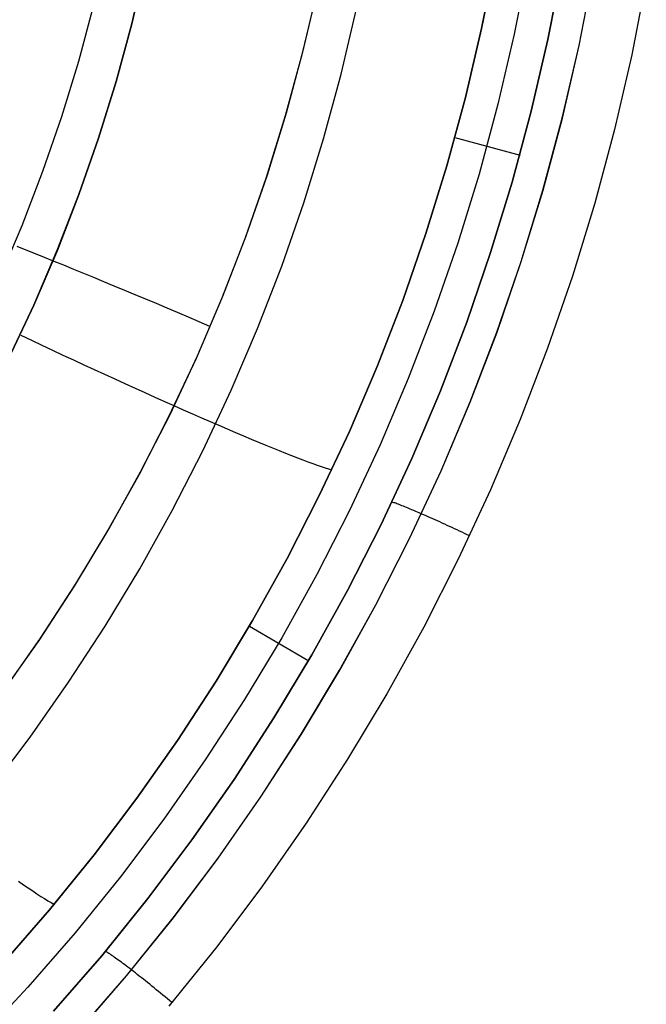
# Model space of a CAD drawing. Header units: millimetres. Extents: x -273 to 273, y -240 to 302.
# Tile 52 of 256: x -146 to -139, y -170 to -158. Entities that reach past the tile are written whole.
import ezdxf

# ---------------------------------------------------------------- set-up
doc = ezdxf.new("R2010")
doc.units = ezdxf.units.MM
doc.header["$MEASUREMENT"] = 0
doc.layers.add('IGES level 1', color=7, linetype='Continuous', true_color=0x3e413d)

msp = doc.modelspace()

# ---------------------------------------------------------------- linework, layer by layer
at = {"layer": 'IGES level 1'}
for p, q in [((-140.664, -157.257, 412.597), (-140.828, -158.087, 412.617)), ((-140.828, -158.086, 412.617), (-140.664, -157.257, 412.597)), ((-144.841, -157.338, 409.661), (-145.004, -158.031, 409.683)), ((-145.004, -158.032, 409.683), (-144.841, -157.339, 409.661)), ((-140.272, -157.308, 414.073), (-140.438, -158.153, 414.095)), ((-140.037, -158.219, 415.615), (-139.869, -157.357, 415.59)), ((-139.869, -157.357, 415.59), (-140.037, -158.219, 415.615)), ((-139.663, -158.288, 416.166), (-139.493, -157.413, 416.141)), ((-139.662, -158.288, 416.167), (-139.492, -157.413, 416.142)), ((-142.956, -158.348, 422.485), (-142.78, -157.595, 422.462)), ((-138.861, -157.508, 416.329), (-139.035, -158.403, 416.354)), ((-138.861, -157.508, 416.329), (-139.035, -158.403, 416.354)), ((-142.791, -157.633, 422.464), (-142.968, -158.385, 422.487)), ((-145.636, -158.475, 421.762), (-145.456, -157.805, 421.737)), ((-142.505, -158.633, 410.445), (-142.322, -157.854, 410.421)), ((-145.004, -158.031, 409.683), (-145.191, -158.718, 409.706)), ((-145.191, -158.718, 409.706), (-145.004, -158.032, 409.683)), ((-141.021, -158.91, 412.638), (-140.828, -158.086, 412.617)), ((-140.828, -158.087, 412.617), (-141.021, -158.91, 412.639)), ((-140.438, -158.153, 414.095), (-140.633, -158.992, 414.119)), ((-140.235, -159.074, 415.641), (-140.037, -158.219, 415.615)), ((-140.037, -158.219, 415.615), (-140.235, -159.074, 415.641)), ((-139.864, -159.157, 416.192), (-139.663, -158.288, 416.166)), ((-139.862, -159.157, 416.193), (-139.662, -158.288, 416.167)), ((-142.968, -158.385, 422.487), (-143.171, -159.13, 422.512)), ((-143.158, -159.094, 422.51), (-142.956, -158.348, 422.485)), ((-139.035, -158.403, 416.354), (-139.24, -159.291, 416.38)), ((-139.035, -158.403, 416.354), (-139.24, -159.291, 416.38)), ((-145.839, -159.137, 421.789), (-145.636, -158.475, 421.762)), ((-142.714, -159.404, 410.47), (-142.505, -158.633, 410.445)), ((-145.402, -159.398, 409.73), (-145.191, -158.718, 409.706)), ((-145.191, -158.718, 409.706), (-145.401, -159.398, 409.73)), ((-141.021, -158.91, 412.639), (-141.242, -159.726, 412.662)), ((-141.242, -159.725, 412.661), (-141.021, -158.91, 412.638)), ((-140.633, -158.992, 414.119), (-140.858, -159.824, 414.145)), ((-146.065, -159.792, 421.817), (-145.839, -159.137, 421.789)), ((-143.171, -159.13, 422.512), (-143.399, -159.867, 422.538)), ((-143.385, -159.832, 422.536), (-143.158, -159.094, 422.51)), ((-140.462, -159.922, 415.669), (-140.235, -159.074, 415.641)), ((-140.235, -159.074, 415.641), (-140.462, -159.922, 415.67)), ((-140.095, -160.018, 416.221), (-139.864, -159.157, 416.192)), ((-140.093, -160.018, 416.222), (-139.862, -159.157, 416.193)), ((-139.24, -159.291, 416.38), (-139.476, -160.171, 416.408)), ((-139.24, -159.291, 416.38), (-139.476, -160.171, 416.408)), ((-145.401, -159.398, 409.73), (-145.635, -160.07, 409.756)), ((-145.635, -160.07, 409.756), (-145.402, -159.398, 409.73)), ((-142.951, -160.168, 410.498), (-142.714, -159.404, 410.47)), ((-141.146, -159.387, 412.67), (-140.366, -159.6, 415.688)), ((-141.492, -160.533, 412.686), (-141.242, -159.725, 412.661)), ((-141.242, -159.726, 412.662), (-141.492, -160.533, 412.686)), ((-146.314, -160.439, 421.847), (-146.065, -159.792, 421.817)), ((-143.638, -160.562, 422.564), (-143.385, -159.832, 422.536)), ((-140.858, -159.824, 414.145), (-141.111, -160.648, 414.173)), ((-143.399, -159.867, 422.538), (-143.653, -160.596, 422.566)), ((-140.719, -160.762, 415.7), (-140.462, -159.922, 415.669)), ((-140.462, -159.922, 415.67), (-140.719, -160.762, 415.7)), ((-145.893, -160.734, 409.784), (-145.635, -160.07, 409.756)), ((-145.635, -160.07, 409.756), (-145.892, -160.734, 409.784)), ((-140.355, -160.87, 416.251), (-140.095, -160.018, 416.221)), ((-140.353, -160.87, 416.252), (-140.093, -160.018, 416.222)), ((-143.213, -160.923, 410.526), (-142.951, -160.168, 410.498)), ((-139.476, -160.171, 416.408), (-139.742, -161.043, 416.439)), ((-139.476, -160.171, 416.408), (-139.742, -161.043, 416.439)), ((-146.585, -161.076, 421.878), (-146.314, -160.439, 421.847)), ((-141.492, -160.533, 412.686), (-141.769, -161.332, 412.712)), ((-141.769, -161.332, 412.711), (-141.492, -160.533, 412.686)), ((-143.653, -160.596, 422.566), (-143.932, -161.316, 422.596)), ((-143.916, -161.283, 422.594), (-143.638, -160.562, 422.564)), ((-141.111, -160.648, 414.173), (-141.392, -161.462, 414.202)), ((-146.265, -160.734, 421.988), (-146.371, -160.691, 421.91)), ((-146.155, -160.777, 422.062), (-146.265, -160.734, 421.988)), ((-146.173, -161.388, 409.812), (-145.893, -160.734, 409.784)), ((-145.892, -160.734, 409.784), (-146.172, -161.388, 409.812)), ((-146.044, -160.822, 422.132), (-146.155, -160.777, 422.062)), ((-141.005, -161.592, 415.732), (-140.719, -160.762, 415.7)), ((-140.719, -160.762, 415.7), (-141.005, -161.592, 415.732)), ((-145.93, -160.867, 422.198), (-146.044, -160.822, 422.132)), ((-145.815, -160.914, 422.259), (-145.93, -160.867, 422.198)), ((-140.645, -161.713, 416.283), (-140.355, -160.87, 416.251)), ((-140.643, -161.713, 416.284), (-140.353, -160.87, 416.252)), ((-145.697, -160.962, 422.316), (-145.815, -160.914, 422.259)), ((-145.578, -161.01, 422.369), (-145.697, -160.962, 422.316)), ((-145.458, -161.06, 422.417), (-145.578, -161.01, 422.369)), ((-143.502, -161.669, 410.557), (-143.213, -160.923, 410.526)), ((-145.336, -161.11, 422.46), (-145.458, -161.06, 422.417)), ((-145.213, -161.161, 422.499), (-145.336, -161.11, 422.46)), ((-139.742, -161.043, 416.439), (-140.039, -161.904, 416.471)), ((-139.742, -161.043, 416.439), (-140.039, -161.904, 416.471)), ((-145.088, -161.213, 422.533), (-145.213, -161.161, 422.499)), ((-144.963, -161.265, 422.563), (-145.088, -161.213, 422.533)), ((-144.837, -161.318, 422.588), (-144.963, -161.265, 422.563)), ((-144.71, -161.371, 422.608), (-144.837, -161.318, 422.588)), ((-144.583, -161.425, 422.623), (-144.71, -161.371, 422.608)), ((-143.932, -161.316, 422.596), (-144.236, -162.026, 422.627)), ((-144.219, -161.993, 422.625), (-143.916, -161.283, 422.594)), ((-141.769, -161.332, 412.712), (-142.074, -162.12, 412.739)), ((-142.074, -162.12, 412.739), (-141.769, -161.332, 412.711)), ((-146.475, -162.032, 409.842), (-146.173, -161.388, 409.812)), ((-146.172, -161.388, 409.812), (-146.474, -162.032, 409.842)), ((-144.456, -161.479, 422.634), (-144.583, -161.425, 422.623)), ((-144.328, -161.533, 422.64), (-144.456, -161.479, 422.634)), ((-141.392, -161.462, 414.202), (-141.702, -162.266, 414.233)), ((-144.2, -161.588, 422.641), (-144.328, -161.533, 422.64)), ((-144.073, -161.643, 422.637), (-144.2, -161.588, 422.641)), ((-141.319, -162.411, 415.766), (-141.005, -161.592, 415.732)), ((-141.005, -161.592, 415.732), (-141.319, -162.411, 415.766)), ((-143.816, -162.404, 410.589), (-143.502, -161.669, 410.557)), ((-140.963, -162.545, 416.317), (-140.645, -161.713, 416.283)), ((-140.962, -162.546, 416.318), (-140.643, -161.713, 416.284)), ((-146.328, -161.749, 409.852), (-146.202, -161.808, 409.848)), ((-146.202, -161.808, 409.848), (-146.077, -161.867, 409.849)), ((-146.077, -161.867, 409.849), (-145.951, -161.926, 409.855)), ((-145.951, -161.926, 409.855), (-145.826, -161.985, 409.866)), ((-140.039, -161.904, 416.471), (-140.365, -162.755, 416.505)), ((-140.039, -161.904, 416.471), (-140.365, -162.755, 416.505)), ((-145.826, -161.985, 409.866), (-145.701, -162.043, 409.881)), ((-145.701, -162.043, 409.881), (-145.576, -162.101, 409.901)), ((-144.236, -162.026, 422.627), (-144.565, -162.724, 422.659)), ((-144.547, -162.693, 422.657), (-144.219, -161.993, 422.625)), ((-145.576, -162.101, 409.901), (-145.452, -162.158, 409.926)), ((-145.452, -162.158, 409.926), (-145.329, -162.214, 409.956)), ((-142.074, -162.12, 412.739), (-142.406, -162.898, 412.767)), ((-142.406, -162.897, 412.767), (-142.074, -162.12, 412.739)), ((-145.329, -162.214, 409.956), (-145.207, -162.27, 409.99)), ((-145.207, -162.27, 409.99), (-145.085, -162.326, 410.029)), ((-141.702, -162.266, 414.233), (-142.039, -163.058, 414.266)), ((-145.085, -162.326, 410.029), (-144.965, -162.38, 410.073)), ((-144.965, -162.38, 410.073), (-144.847, -162.434, 410.121)), ((-144.847, -162.434, 410.121), (-144.73, -162.486, 410.174)), ((-144.155, -163.128, 410.622), (-143.816, -162.404, 410.589)), ((-141.662, -163.219, 415.802), (-141.319, -162.411, 415.766)), ((-141.319, -162.411, 415.766), (-141.662, -163.219, 415.802)), ((-144.73, -162.486, 410.174), (-144.614, -162.538, 410.231)), ((-144.614, -162.538, 410.231), (-144.5, -162.589, 410.292)), ((-141.311, -163.366, 416.353), (-140.963, -162.545, 416.317)), ((-141.31, -163.366, 416.354), (-140.962, -162.546, 416.318)), ((-144.5, -162.589, 410.292), (-144.389, -162.638, 410.358)), ((-144.389, -162.638, 410.358), (-144.279, -162.687, 410.428)), ((-144.565, -162.724, 422.659), (-144.917, -163.411, 422.693)), ((-144.898, -163.38, 422.691), (-144.547, -162.693, 422.657)), ((-144.279, -162.687, 410.428), (-144.171, -162.734, 410.502)), ((-144.171, -162.734, 410.502), (-144.066, -162.78, 410.58)), ((-144.066, -162.78, 410.58), (-143.963, -162.824, 410.662)), ((-140.365, -162.755, 416.505), (-140.72, -163.594, 416.54)), ((-140.365, -162.755, 416.505), (-140.72, -163.594, 416.54)), ((-143.963, -162.824, 410.662), (-143.863, -162.867, 410.747)), ((-143.863, -162.867, 410.747), (-143.765, -162.909, 410.837)), ((-143.765, -162.909, 410.837), (-143.671, -162.949, 410.93)), ((-142.765, -163.662, 412.797), (-142.406, -162.897, 412.767)), ((-142.406, -162.898, 412.767), (-142.765, -163.663, 412.797)), ((-143.671, -162.949, 410.93), (-143.579, -162.988, 411.027)), ((-143.579, -162.988, 411.027), (-143.49, -163.025, 411.127)), ((-143.49, -163.025, 411.127), (-143.404, -163.06, 411.23)), ((-144.52, -163.839, 410.657), (-144.155, -163.128, 410.622)), ((-143.404, -163.06, 411.23), (-143.322, -163.094, 411.336)), ((-143.322, -163.094, 411.336), (-143.243, -163.126, 411.446)), ((-143.243, -163.126, 411.446), (-143.167, -163.156, 411.558)), ((-142.039, -163.058, 414.266), (-142.404, -163.839, 414.3)), ((-143.167, -163.156, 411.558), (-143.095, -163.185, 411.673)), ((-143.095, -163.185, 411.673), (-143.026, -163.211, 411.791)), ((-143.026, -163.211, 411.791), (-142.962, -163.236, 411.911)), ((-142.962, -163.236, 411.911), (-142.901, -163.259, 412.034)), ((-142.901, -163.259, 412.034), (-142.843, -163.28, 412.158)), ((-142.032, -164.015, 415.839), (-141.662, -163.219, 415.802)), ((-141.662, -163.219, 415.802), (-142.032, -164.015, 415.839)), ((-142.843, -163.28, 412.158), (-142.79, -163.299, 412.285)), ((-142.79, -163.299, 412.285), (-142.741, -163.316, 412.413)), ((-142.741, -163.316, 412.413), (-142.695, -163.331, 412.544)), ((-142.695, -163.331, 412.544), (-142.654, -163.345, 412.676)), ((-142.654, -163.345, 412.676), (-142.617, -163.356, 412.809)), ((-141.687, -164.174, 416.39), (-141.311, -163.366, 416.353)), ((-141.686, -164.174, 416.391), (-141.31, -163.366, 416.354)), ((-144.917, -163.411, 422.693), (-145.294, -164.085, 422.728)), ((-145.274, -164.055, 422.726), (-144.898, -163.38, 422.691)), ((-140.72, -163.594, 416.54), (-141.105, -164.42, 416.578)), ((-140.72, -163.594, 416.54), (-141.105, -164.42, 416.578)), ((-143.15, -164.415, 412.828), (-142.765, -163.662, 412.797)), ((-142.765, -163.663, 412.797), (-143.15, -164.415, 412.829)), ((-144.908, -164.537, 410.693), (-144.52, -163.839, 410.657)), ((-142.404, -163.839, 414.3), (-142.795, -164.606, 414.335)), ((-141.885, -163.744, 415.897), (-141.894, -163.741, 415.864)), ((-141.875, -163.748, 415.93), (-141.885, -163.744, 415.897)), ((-141.864, -163.751, 415.962), (-141.875, -163.748, 415.93)), ((-141.852, -163.755, 415.993), (-141.864, -163.751, 415.962)), ((-141.839, -163.76, 416.025), (-141.852, -163.755, 415.993)), ((-141.825, -163.765, 416.055), (-141.839, -163.76, 416.025)), ((-141.81, -163.771, 416.085), (-141.825, -163.765, 416.055)), ((-141.794, -163.777, 416.115), (-141.81, -163.771, 416.085)), ((-141.778, -163.784, 416.144), (-141.794, -163.777, 416.115)), ((-141.76, -163.791, 416.173), (-141.778, -163.784, 416.144)), ((-141.742, -163.798, 416.2), (-141.76, -163.791, 416.173)), ((-141.722, -163.806, 416.227), (-141.742, -163.798, 416.2)), ((-141.702, -163.814, 416.254), (-141.722, -163.806, 416.227)), ((-141.681, -163.823, 416.279), (-141.702, -163.814, 416.254)), ((-141.66, -163.832, 416.304), (-141.681, -163.823, 416.279)), ((-141.637, -163.841, 416.328), (-141.66, -163.832, 416.304)), ((-141.614, -163.851, 416.351), (-141.637, -163.841, 416.328)), ((-141.591, -163.861, 416.373), (-141.614, -163.851, 416.351)), ((-141.566, -163.872, 416.395), (-141.591, -163.861, 416.373)), ((-141.541, -163.883, 416.415), (-141.566, -163.872, 416.395)), ((-141.515, -163.894, 416.435), (-141.541, -163.883, 416.416)), ((-141.49, -163.905, 416.453), (-141.515, -163.894, 416.435)), ((-141.464, -163.917, 416.47), (-141.49, -163.905, 416.453)), ((-141.437, -163.929, 416.486), (-141.464, -163.917, 416.47)), ((-141.41, -163.941, 416.502), (-141.437, -163.929, 416.486)), ((-141.382, -163.953, 416.516), (-141.41, -163.941, 416.502)), ((-141.354, -163.966, 416.529), (-141.382, -163.953, 416.516)), ((-141.326, -163.978, 416.541), (-141.354, -163.966, 416.529)), ((-145.672, -164.717, 422.763), (-145.274, -164.055, 422.726)), ((-142.43, -164.797, 415.878), (-142.032, -164.015, 415.839)), ((-142.032, -164.015, 415.839), (-142.43, -164.797, 415.878)), ((-141.297, -163.991, 416.552), (-141.326, -163.978, 416.541)), ((-141.268, -164.005, 416.563), (-141.297, -163.991, 416.552)), ((-141.239, -164.018, 416.572), (-141.268, -164.005, 416.563)), ((-141.21, -164.032, 416.58), (-141.239, -164.018, 416.572)), ((-141.18, -164.045, 416.587), (-141.21, -164.032, 416.58)), ((-141.15, -164.059, 416.592), (-141.18, -164.045, 416.587)), ((-141.12, -164.073, 416.597), (-141.15, -164.059, 416.592)), ((-141.09, -164.087, 416.601), (-141.12, -164.073, 416.597)), ((-145.294, -164.085, 422.728), (-145.693, -164.745, 422.765)), ((-142.091, -164.968, 416.43), (-141.687, -164.174, 416.39)), ((-142.089, -164.968, 416.43), (-141.686, -164.174, 416.391)), ((-141.06, -164.101, 416.603), (-141.09, -164.087, 416.601)), ((-141.03, -164.116, 416.604), (-141.06, -164.101, 416.603)), ((-141, -164.13, 416.605), (-141.03, -164.116, 416.604)), ((-140.969, -164.144, 416.604), (-141, -164.13, 416.605)), ((-143.15, -164.415, 412.829), (-143.561, -165.153, 412.861)), ((-143.561, -165.153, 412.861), (-143.15, -164.415, 412.828)), ((-141.105, -164.42, 416.578), (-141.518, -165.232, 416.617)), ((-141.105, -164.42, 416.578), (-141.518, -165.232, 416.617)), ((-145.321, -165.221, 410.731), (-144.908, -164.537, 410.693)), ((-142.795, -164.606, 414.335), (-143.213, -165.359, 414.372)), ((-145.693, -164.745, 422.765), (-146.115, -165.391, 422.803)), ((-146.094, -165.364, 422.801), (-145.672, -164.717, 422.763)), ((-142.855, -165.565, 415.919), (-142.43, -164.797, 415.878)), ((-142.43, -164.797, 415.878), (-142.855, -165.565, 415.919)), ((-142.522, -165.748, 416.47), (-142.091, -164.968, 416.43)), ((-142.52, -165.748, 416.471), (-142.089, -164.968, 416.43)), ((-145.758, -165.891, 410.77), (-145.321, -165.221, 410.731)), ((-143.998, -165.877, 412.894), (-143.561, -165.153, 412.861)), ((-143.561, -165.153, 412.861), (-143.997, -165.877, 412.895)), ((-143.6, -165.22, 412.889), (-142.889, -165.634, 415.963)), ((-141.518, -165.232, 416.617), (-141.959, -166.029, 416.658)), ((-141.518, -165.232, 416.617), (-141.958, -166.029, 416.658)), ((-146.537, -165.996, 422.84), (-146.094, -165.364, 422.801)), ((-143.213, -165.359, 414.372), (-143.657, -166.097, 414.41)), ((-146.115, -165.391, 422.803), (-146.559, -166.022, 422.842)), ((-143.306, -166.317, 415.961), (-142.855, -165.565, 415.919)), ((-142.855, -165.565, 415.919), (-143.306, -166.317, 415.961)), ((-142.98, -166.512, 416.513), (-142.522, -165.748, 416.47)), ((-142.978, -166.512, 416.514), (-142.52, -165.748, 416.471)), ((-146.217, -166.545, 410.811), (-145.758, -165.891, 410.77)), ((-143.997, -165.877, 412.895), (-144.459, -166.585, 412.93)), ((-144.459, -166.585, 412.929), (-143.998, -165.877, 412.894)), ((-141.958, -166.029, 416.658), (-142.427, -166.81, 416.7)), ((-141.959, -166.029, 416.658), (-142.427, -166.81, 416.7)), ((-143.657, -166.097, 414.41), (-144.126, -166.819, 414.45)), ((-143.783, -167.053, 416.005), (-143.306, -166.317, 415.961)), ((-143.306, -166.317, 415.961), (-143.783, -167.054, 416.005)), ((-146.699, -167.182, 410.852), (-146.217, -166.545, 410.811)), ((-143.464, -167.26, 416.557), (-142.98, -166.512, 416.513)), ((-143.463, -167.26, 416.558), (-142.978, -166.512, 416.514)), ((-144.945, -167.276, 412.965), (-144.459, -166.585, 412.929)), ((-144.459, -166.585, 412.93), (-144.944, -167.276, 412.966)), ((-144.126, -166.819, 414.45), (-144.62, -167.524, 414.491)), ((-142.427, -166.81, 416.7), (-142.922, -167.575, 416.744)), ((-142.427, -166.81, 416.7), (-142.922, -167.574, 416.744)), ((-144.285, -167.773, 416.051), (-143.783, -167.053, 416.005)), ((-143.783, -167.054, 416.005), (-144.285, -167.773, 416.051)), ((-144.944, -167.276, 412.966), (-145.454, -167.95, 413.003)), ((-145.454, -167.95, 413.003), (-144.945, -167.276, 412.965)), ((-143.974, -167.99, 416.602), (-143.464, -167.26, 416.557)), ((-143.972, -167.99, 416.603), (-143.463, -167.26, 416.558)), ((-144.62, -167.524, 414.491), (-145.138, -168.212, 414.534)), ((-142.922, -167.574, 416.744), (-143.443, -168.321, 416.789)), ((-142.922, -167.575, 416.744), (-143.443, -168.321, 416.789)), ((-144.812, -168.474, 416.098), (-144.285, -167.773, 416.051)), ((-144.285, -167.773, 416.051), (-144.812, -168.474, 416.098)), ((-145.454, -167.95, 413.003), (-145.986, -168.606, 413.041)), ((-145.986, -168.606, 413.041), (-145.454, -167.95, 413.003)), ((-144.509, -168.702, 416.649), (-143.974, -167.99, 416.602)), ((-144.507, -168.702, 416.65), (-143.972, -167.99, 416.603)), ((-146.356, -168.267, 411.935), (-146.296, -168.308, 412.051)), ((-146.296, -168.308, 412.051), (-146.24, -168.347, 412.171)), ((-145.138, -168.212, 414.534), (-145.68, -168.881, 414.577)), ((-146.24, -168.347, 412.171), (-146.186, -168.383, 412.292)), ((-146.186, -168.383, 412.292), (-146.136, -168.416, 412.416)), ((-146.136, -168.416, 412.416), (-146.089, -168.447, 412.541)), ((-143.443, -168.321, 416.789), (-143.99, -169.049, 416.836)), ((-143.443, -168.321, 416.789), (-143.99, -169.049, 416.836)), ((-146.089, -168.447, 412.541), (-146.045, -168.474, 412.669)), ((-146.045, -168.474, 412.669), (-146.004, -168.499, 412.798)), ((-146.004, -168.499, 412.798), (-145.967, -168.521, 412.929)), ((-145.967, -168.521, 412.929), (-145.933, -168.54, 413.061)), ((-145.363, -169.156, 416.146), (-144.812, -168.474, 416.098)), ((-144.812, -168.474, 416.098), (-145.363, -169.156, 416.146)), ((-145.986, -168.606, 413.041), (-146.541, -169.243, 413.08)), ((-146.541, -169.243, 413.08), (-145.986, -168.606, 413.041)), ((-145.068, -169.395, 416.697), (-144.509, -168.702, 416.649)), ((-145.067, -169.395, 416.698), (-144.507, -168.702, 416.65)), ((-145.68, -168.881, 414.577), (-146.244, -169.531, 414.622)), ((-145.309, -169.109, 416.213), (-145.317, -169.105, 416.18)), ((-145.299, -169.115, 416.246), (-145.309, -169.109, 416.213)), ((-145.289, -169.121, 416.278), (-145.299, -169.115, 416.246)), ((-145.279, -169.128, 416.309), (-145.289, -169.121, 416.278)), ((-145.267, -169.135, 416.34), (-145.279, -169.128, 416.309)), ((-145.255, -169.144, 416.371), (-145.267, -169.135, 416.34)), ((-143.99, -169.049, 416.836), (-144.562, -169.758, 416.884)), ((-143.99, -169.049, 416.836), (-144.562, -169.757, 416.884)), ((-145.938, -169.819, 416.195), (-145.363, -169.156, 416.146)), ((-145.363, -169.156, 416.146), (-145.938, -169.819, 416.195)), ((-145.241, -169.153, 416.401), (-145.255, -169.144, 416.371)), ((-145.227, -169.162, 416.431), (-145.241, -169.153, 416.401)), ((-145.213, -169.172, 416.46), (-145.227, -169.162, 416.431)), ((-145.197, -169.183, 416.488), (-145.213, -169.172, 416.46)), ((-145.181, -169.195, 416.516), (-145.197, -169.183, 416.488)), ((-145.164, -169.207, 416.543), (-145.181, -169.195, 416.516)), ((-145.147, -169.22, 416.569), (-145.164, -169.207, 416.543)), ((-145.128, -169.233, 416.595), (-145.147, -169.22, 416.569)), ((-145.11, -169.247, 416.62), (-145.128, -169.233, 416.595)), ((-145.09, -169.262, 416.644), (-145.11, -169.247, 416.62)), ((-145.07, -169.277, 416.667), (-145.09, -169.262, 416.644)), ((-145.05, -169.293, 416.689), (-145.07, -169.277, 416.667)), ((-145.028, -169.309, 416.71), (-145.05, -169.293, 416.689)), ((-145.007, -169.326, 416.731), (-145.028, -169.309, 416.71)), ((-144.984, -169.343, 416.751), (-145.006, -169.326, 416.731)), ((-144.961, -169.361, 416.77), (-144.984, -169.343, 416.751)), ((-144.938, -169.379, 416.787), (-144.961, -169.361, 416.77)), ((-145.651, -170.068, 416.747), (-145.068, -169.395, 416.697)), ((-145.65, -170.069, 416.748), (-145.067, -169.395, 416.698)), ((-144.914, -169.398, 416.804), (-144.938, -169.379, 416.787)), ((-144.89, -169.417, 416.82), (-144.914, -169.398, 416.804)), ((-144.865, -169.437, 416.834), (-144.89, -169.417, 416.82)), ((-144.84, -169.457, 416.848), (-144.865, -169.437, 416.834)), ((-144.815, -169.477, 416.86), (-144.84, -169.457, 416.848)), ((-144.789, -169.497, 416.871), (-144.815, -169.477, 416.86)), ((-146.244, -169.531, 414.622), (-146.831, -170.16, 414.668)), ((-144.764, -169.518, 416.882), (-144.789, -169.497, 416.871)), ((-144.738, -169.539, 416.891), (-144.764, -169.518, 416.882)), ((-144.711, -169.561, 416.898), (-144.738, -169.539, 416.891)), ((-144.685, -169.582, 416.905), (-144.711, -169.561, 416.898)), ((-144.659, -169.604, 416.91), (-144.685, -169.582, 416.905)), ((-144.632, -169.626, 416.915), (-144.659, -169.604, 416.91)), ((-144.606, -169.648, 416.918), (-144.632, -169.626, 416.915)), ((-144.579, -169.67, 416.92), (-144.606, -169.648, 416.918)), ((-144.552, -169.692, 416.92), (-144.579, -169.67, 416.92)), ((-144.526, -169.714, 416.92), (-144.552, -169.692, 416.92))]:
    msp.add_line(p, q, dxfattribs=at)

doc.saveas('drawing.dxf')
